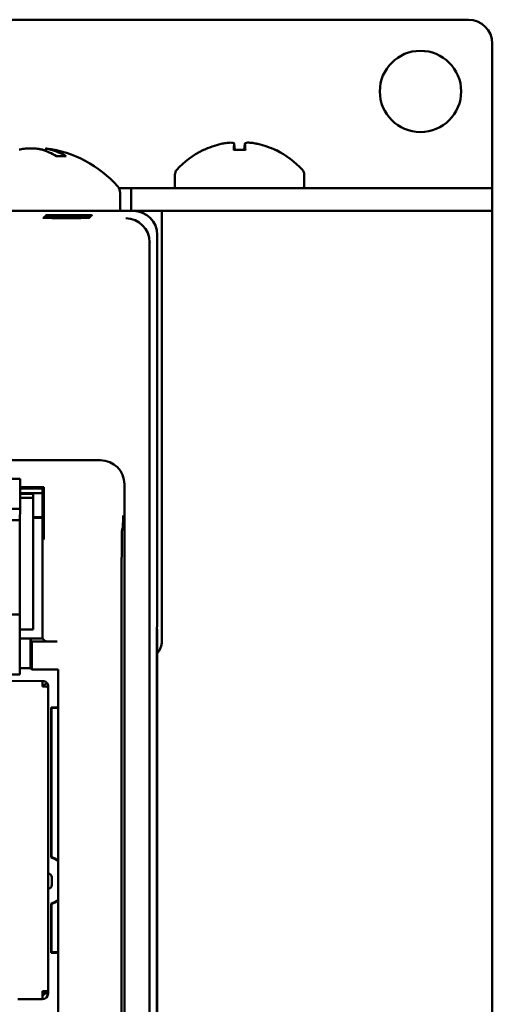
# Model space of a CAD drawing. Header units: inches. Extents: x 1.3 to 23.8, y 0.4 to 18.6.
# Tile 18 of 27: x 11 to 12, y 10 to 12.1. Entities that reach past the tile are written whole.
import ezdxf

# ---------------------------------------------------------------- set-up
doc = ezdxf.new("R2010")
doc.units = ezdxf.units.IN
doc.header["$LTSCALE"] = 0.8
doc.header["$MEASUREMENT"] = 0
doc.layers.add('Visible (ANSI)', color=7, linetype='Continuous', lineweight=50)

msp = doc.modelspace()

# ---------------------------------------------------------------- linework, layer by layer
at = {"layer": 'Visible (ANSI)'}
for p, q in [((9.2074, 12.1026), (11.9074, 12.1026)), ((11.9574, 12.0526), (11.9574, 11.7505)), ((11.4184, 11.8433), (11.4195, 11.8303)), ((11.4404, 11.8433), (11.4393, 11.8303)), ((11.0252, 11.8335), (11.0247, 11.828)), ((11.4416, 11.8303), (11.4172, 11.8303)), ((11.0655, 11.8175), (11.0465, 11.8175)), ((11.2944, 11.7785), (11.2944, 11.7504)), ((11.5644, 11.7785), (11.5644, 11.7504)), ((11.1774, 11.7504), (11.2029, 11.7504)), ((11.1799, 11.7407), (11.1799, 11.7026)), ((11.2029, 11.7504), (11.2029, 11.7026)), ((11.3587, 11.7504), (11.2029, 11.7504)), ((11.3587, 11.7504), (11.5001, 11.7504)), ((11.9074, 11.7504), (11.5001, 11.7504)), ((11.9074, 11.7504), (11.9574, 11.7504)), ((11.9574, 11.7505), (11.9574, 11.7504)), ((11.9574, 11.7026), (11.9574, 11.7504)), ((11.2074, 11.7026), (10.9356, 11.7026)), ((11.2074, 11.7026), (11.2669, 11.7026)), ((11.2669, 11.7026), (11.2669, 10.8026)), ((11.9374, 11.7026), (11.2669, 11.7026)), ((11.9374, 11.7026), (11.9574, 11.7026)), ((11.9574, 8.2026), (11.9574, 11.7026)), ((11.0611, 11.6886), (11.0611, 11.6877)), ((11.0611, 11.6886), (11.0739, 11.6886)), ((11.0739, 11.6877), (11.0611, 11.6877)), ((11.0628, 11.6903), (11.0628, 11.6895)), ((11.0628, 11.6903), (11.0757, 11.6903)), ((11.0757, 11.6895), (11.0628, 11.6895)), ((11.0646, 11.6921), (11.0646, 11.6912)), ((11.0646, 11.6921), (11.0774, 11.6921)), ((11.0774, 11.6912), (11.0646, 11.6912)), ((11.0663, 11.6938), (11.0663, 11.693)), ((11.0663, 11.6938), (11.0792, 11.6938)), ((11.0792, 11.693), (11.0663, 11.693)), ((11.0739, 11.6886), (11.0739, 11.6877)), ((11.0757, 11.6903), (11.0757, 11.6895)), ((11.0774, 11.6921), (11.0774, 11.6912)), ((11.0792, 11.6938), (11.0792, 11.693)), ((11.2416, 11.6368), (11.2416, 8.2684)), ((11.2574, 10.8326), (11.2574, 11.6526)), ((11.1389, 11.1811), (9.9759, 11.1811)), ((10.5574, 11.1427), (10.9708, 11.1423)), ((10.9708, 11.1423), (10.9708, 11.1344)), ((10.9708, 11.1344), (10.9708, 11.0793)), ((11.0204, 11.1251), (10.9708, 11.1251)), ((10.9708, 11.1219), (11.0176, 11.1219)), ((11.0204, 11.1251), (11.0176, 11.1219)), ((11.0176, 11.1219), (11.0176, 10.8082)), ((11.0204, 11.0585), (11.0204, 11.1251)), ((11.1889, 8.7741), (11.1889, 11.1311)), ((11.0176, 11.1122), (10.9708, 11.1122)), ((11.0176, 11.1121), (10.9708, 11.1121)), ((10.9984, 11.1107), (10.9708, 11.1108)), ((10.9708, 11.1029), (10.9983, 11.1029)), ((10.9981, 10.8273), (10.9983, 11.1029)), ((10.9984, 11.1107), (10.9983, 11.1029)), ((10.9708, 11.0793), (10.5574, 11.0797)), ((10.9707, 11.0557), (10.9708, 11.0793)), ((10.9983, 11.0621), (11.0176, 11.0621)), ((11.0176, 11.0611), (10.9983, 11.0611)), ((10.9707, 11.0557), (10.5574, 11.056)), ((10.9707, 11.0478), (10.9706, 10.8667)), ((10.9707, 11.0557), (10.9707, 11.0478)), ((11.1857, 11.0403), (11.1841, 11.0387)), ((11.183, 10.9137), (11.183, 8.854)), ((10.5572, 10.8592), (10.9706, 10.8588)), ((10.9706, 10.8588), (10.9704, 10.7407)), ((10.9706, 10.8667), (10.9706, 10.8588)), ((11.2565, 10.7788), (11.2569, 10.8322)), ((11.2569, 10.8322), (11.2574, 10.8326)), ((10.9705, 10.8273), (10.9981, 10.8273)), ((11.2565, 10.7768), (11.257, 10.8272)), ((11.2574, 10.8276), (11.2569, 10.8276)), ((11.257, 10.8272), (11.2569, 10.8272)), ((11.2574, 10.8276), (11.257, 10.8272)), ((11.2574, 9.0776), (11.2574, 10.8276)), ((11.0176, 10.8082), (10.9705, 10.8082)), ((10.9926, 10.8056), (10.9958, 10.8024)), ((11.0481, 10.8024), (10.9958, 10.8024)), ((10.9958, 10.8024), (10.9958, 10.7434)), ((11.0231, 10.8026), (11.0176, 10.8082)), ((10.9929, 10.7463), (10.9929, 10.7806)), ((11.2565, 9.1265), (11.2565, 10.7788)), ((11.2565, 10.7768), (11.2565, 9.1285)), ((11.2565, 10.7768), (11.2565, 10.7768)), ((10.557, 10.7332), (10.9704, 10.7328)), ((10.9704, 10.7463), (10.9929, 10.7463)), ((10.9704, 10.7407), (10.9704, 10.7328)), ((10.9929, 10.7463), (10.9958, 10.7434)), ((10.9958, 10.7434), (11.0503, 10.7434)), ((11.0503, 10.7434), (11.0503, 9.3465)), ((11.0181, 10.7195), (10.8008, 10.7197)), ((11.0181, 10.7195), (11.0181, 10.7077)), ((11.0209, 10.7105), (11.0265, 10.716)), ((11.0265, 10.7077), (11.0181, 10.7077)), ((11.0265, 10.7077), (11.0299, 10.7077)), ((11.0299, 10.7025), (11.0293, 10.0711)), ((11.0299, 10.7077), (11.0299, 10.7025)), ((11.0358, 10.6642), (11.0358, 10.3505)), ((11.0358, 10.6642), (11.0369, 10.6632)), ((11.0358, 10.6642), (11.0503, 10.6642)), ((11.0369, 10.6632), (11.0369, 10.3512)), ((11.0503, 10.6632), (11.0369, 10.6632)), ((11.0374, 10.2931), (11.0374, 10.3088)), ((11.0358, 10.2542), (11.0358, 10.1511)), ((11.0369, 10.2534), (11.0369, 10.1521)), ((11.0369, 10.1521), (11.0358, 10.1511)), ((11.0503, 10.1511), (11.0358, 10.1511)), ((11.0369, 10.1521), (11.0503, 10.1521)), ((11.0175, 10.0711), (11.0293, 10.0711)), ((11.0175, 10.0711), (11.0175, 10.0659)), ((11.0203, 10.0659), (11.0203, 10.0711)), ((11.0214, 10.0711), (11.0214, 10.0659)), ((11.0293, 10.0711), (11.0293, 10.0659)), ((11.0175, 10.0541), (10.9663, 10.0542)), ((11.0175, 10.0659), (11.0203, 10.0659)), ((11.0175, 10.0659), (11.0175, 10.0541)), ((11.0214, 10.0659), (11.0293, 10.0659))]:
    msp.add_line(p, q, dxfattribs=at)
msp.add_circle((11.8074, 11.9526), 0.085, dxfattribs=at)
for centre, radius, start, end in [((11.9074, 12.0526), 0.05, 0, 90), ((10.9934, 11.5932), 0.2424, 41.5409, 82.4563), ((11.4294, 11.6719), 0.1755, 115.9738, 138.3884), ((11.355, 11.8247), 0.0056, 93.0312, 115.9738), ((11.5038, 11.8247), 0.0056, 64.0262, 86.9688), ((11.4294, 11.6719), 0.1755, 41.6116, 64.0262), ((11.3094, 11.7785), 0.015, 138.3884, 180), ((11.5494, 11.7785), 0.015, 0, 41.6116), ((11.1599, 11.7407), 0.02, 0, 41.5409), ((11.2274, 10.8026), 0.0395, 319.4196, 0), ((11.0181, 10.7077), 0.0118, 44.9452, 89.9452), ((11.0181, 10.7077), 0.00394, 44.9452, 89.9452), ((11.0142, 10.7037), 0.00787, 29.9452, 59.9452), ((11.0207, 10.3023), 0.0505, 54.0787, 72.5449), ((11.0207, 10.3023), 0.0515, 54.901, 71.7057), ((11.0295, 10.3088), 0.00787, 359.9452, 89.9452), ((11.0295, 10.2931), 0.00787, 269.9452, 359.9452), ((11.0207, 10.3023), 0.0505, 287.4551, 305.9213), ((11.0207, 10.3023), 0.0515, 288.2943, 305.099), ((11.0175, 10.0659), 0.0118, 269.9452, 359.9452), ((11.0175, 10.0659), 0.00394, 269.9452, 359.9452)]:
    msp.add_arc(centre, radius, start, end, dxfattribs=at)
for centre, major_axis, ratio, start_param, end_param in [((11.429, 11.6725), (0.1419, 0.103), 0.994184, 1.162703, 1.391464), ((11.4357, 11.6725), (-0.0153, 0.1747), 0.063267, 0.217042, 0.445804), ((11.4231, 11.6725), (0.0153, 0.1747), 0.063267, 5.837382, 6.066143), ((11.4298, 11.6725), (0.1419, -0.103), 0.994184, 1.750128, 1.978889), ((11.0006, 11.594), (-0.0281, 0.2406), 0.659834, 5.813878, 6.012778), ((11.0003, 11.594), (-0.0291, 0.2405), 0.689166, 5.963289, 6.006373), ((10.9868, 11.594), (0.0304, 0.2403), 0.719342, 5.981502, 6.180402), ((11.2074, 11.6526), (0.0354, 0.0354), 0.999924, 5.497825, 7.068545), ((11.0675, 11.6882), (-0.0482, 0), 0.008727, 4.846382, 7.720009), ((11.0693, 11.6899), (-0.0482, 0), 0.008727, 4.846382, 7.720009), ((11.071, 11.6916), (-0.0482, 0), 0.008727, 4.846382, 7.720009), ((11.0727, 11.6934), (-0.0482, 0), 0.008727, 4.846382, 7.720009), ((11.0675, 11.6882), (-0.0482, 0), 0.008727, 1.704769, 4.578396), ((11.0693, 11.6899), (-0.0482, 0), 0.008727, 1.704769, 4.578396), ((11.071, 11.6916), (-0.0482, 0), 0.008727, 1.704769, 4.578396), ((11.0727, 11.6934), (-0.0482, 0), 0.008727, 1.704769, 4.578396), ((11.192, 11.6373), (-0.0192, 0.0463), 0.987735, 4.324034, 5.886104), ((11.1916, 11.6368), (0.0354, 0.0354), 0.999924, 5.497825, 5.506476), ((11.1389, 11.1311), (0.0354, 0.0354), 0.999924, 5.497825, 7.068545), ((11.1841, 10.9137), (0, 0.125), 0.008727, 0.008727, 1.570796), ((10.9926, 10.7806), (0, -0.025), 0.008727, 1.570796, 3.132866), ((11.0481, 10.8026), (-0.025, 0), 0.008727, 0.008727, 1.570796)]:
    msp.add_ellipse(centre, major_axis=major_axis, ratio=ratio, start_param=start_param, end_param=end_param, dxfattribs=at)
for points, knots in [([(11.3913, 11.8429), (11.3944, 11.8436), (11.3979, 11.8442), (11.4042, 11.8451), (11.4072, 11.8454), (11.412, 11.8455), (11.4142, 11.8454), (11.4172, 11.8447), (11.418, 11.8442), (11.4184, 11.8434), (11.4184, 11.8432), (11.4184, 11.8429)], [0, 0, 0, 0, 0.0245201, 0.0245201, 0.0490401, 0.0490401, 0.0733788, 0.0733788, 0.0977174, 0.0977174, 0.1059587, 0.1059587, 0.1059587, 0.1059587]), ([(11.4405, 11.8429), (11.4403, 11.8436), (11.4408, 11.8442), (11.443, 11.8451), (11.4448, 11.8454), (11.4491, 11.8455), (11.4518, 11.8454), (11.4578, 11.8447), (11.4611, 11.8442), (11.4653, 11.8434), (11.4664, 11.8432), (11.4675, 11.8429)], [0, 0, 0, 0, 0.0245201, 0.0245201, 0.0490401, 0.0490401, 0.0733788, 0.0733788, 0.0977174, 0.0977174, 0.1059587, 0.1059587, 0.1059587, 0.1059587]), ([(10.9692, 11.8309), (10.972, 11.8316), (10.9755, 11.8323), (10.9832, 11.8332), (10.9875, 11.8335), (10.9955, 11.8336), (10.9997, 11.8334), (11.0076, 11.8327), (11.0112, 11.8321), (11.0147, 11.8312), (11.0153, 11.831), (11.0159, 11.8309)], [0, 0, 0, 0, 0.030458, 0.030458, 0.060916, 0.060916, 0.0912553, 0.0912553, 0.1215946, 0.1215946, 0.1282974, 0.1282974, 0.1282974, 0.1282974]), ([(11.0176, 11.8309), (11.0148, 11.8316), (11.0113, 11.8323), (11.0036, 11.8332), (10.9993, 11.8335), (10.9947, 11.8335), (10.9941, 11.8336), (10.9934, 11.8335)], [0, 0, 0, 0, 0.03045798, 0.03045798, 0.06091597, 0.06091597, 0.06575635, 0.06575635, 0.06575635, 0.06575635]), ([(11.0348, 11.8309), (11.032, 11.8316), (11.0295, 11.8323), (11.0262, 11.8332), (11.0253, 11.8335), (11.0252, 11.8335), (11.0252, 11.8336), (11.0252, 11.8335)], [0, 0, 0, 0, 0.03045798, 0.03045798, 0.06091597, 0.06091597, 0.06575635, 0.06575635, 0.06575635, 0.06575635]), ([(11.4171, 11.8297), (11.4171, 11.8298), (11.4171, 11.8298), (11.4171, 11.8301), (11.4172, 11.8303), (11.4172, 11.8303)], [0.015061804, 0.015061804, 0.015061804, 0.015061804, 0.015911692, 0.015911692, 0.021209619, 0.021209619, 0.021209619, 0.021209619]), ([(11.4416, 11.8303), (11.4416, 11.8303), (11.4417, 11.8301), (11.4417, 11.8298), (11.4417, 11.8298), (11.4417, 11.8297)], [0.063402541, 0.063402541, 0.063402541, 0.063402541, 0.068700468, 0.068700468, 0.069550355, 0.069550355, 0.069550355, 0.069550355]), ([(11.0655, 11.8175), (11.066, 11.8175), (11.0667, 11.8173), (11.0672, 11.817), (11.0672, 11.817), (11.0672, 11.817)], [0.070224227, 0.070224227, 0.070224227, 0.070224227, 0.076097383, 0.076097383, 0.076126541, 0.076126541, 0.076126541, 0.076126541]), ([(11.1857, 11.0403), (11.1858, 11.0404), (11.1858, 11.0411), (11.1859, 11.0451), (11.1859, 11.0482), (11.186, 11.0556), (11.1861, 11.0606), (11.1861, 11.0656), (11.1861, 11.0657), (11.1861, 11.0657)], [0, 0, 0, 0, 0.0302867, 0.0302867, 0.0656682, 0.0656682, 0.1146511, 0.1146511, 0.1151055, 0.1151055, 0.1151055, 0.1151055]), ([(11.0204, 11.0585), (11.0204, 11.0545), (11.0204, 11.05), (11.0205, 11.0397), (11.0205, 11.0348), (11.0205, 11.0252), (11.0206, 11.0203), (11.0206, 11.0154), (11.0206, 11.0153), (11.0206, 11.0153)], [0, 0, 0, 0, 0.0304487, 0.0304487, 0.0657904, 0.0657904, 0.1145302, 0.1145302, 0.1149879, 0.1149879, 0.1149879, 0.1149879]), ([(11.0221, 10.7077), (11.0221, 10.7082), (11.022, 10.7087), (11.0216, 10.7097), (11.0213, 10.7101), (11.0209, 10.7105)], [-0.01526468, -0.01526468, -0.01526468, -0.01526468, -0.00763234, -0.00763234, 0, 0, 0, 0])]:
    msp.add_open_spline(points, degree=3, knots=knots, dxfattribs=at)
for points, degree in [([(11.0299, 10.7077), (11.0299, 10.7108), (11.0287, 10.7138), (11.0265, 10.716)], 3), ([(11.0265, 10.7077), (11.0287, 10.7059), (11.0299, 10.7042), (11.0299, 10.7025)], 3), ([(11.0358, 10.3505), (11.0363, 10.3509), (11.0369, 10.3512)], 2), ([(11.0369, 10.2534), (11.0363, 10.2538), (11.0358, 10.2542)], 2)]:
    msp.add_open_spline(points, degree=degree, dxfattribs=at)

doc.saveas('drawing.dxf')
